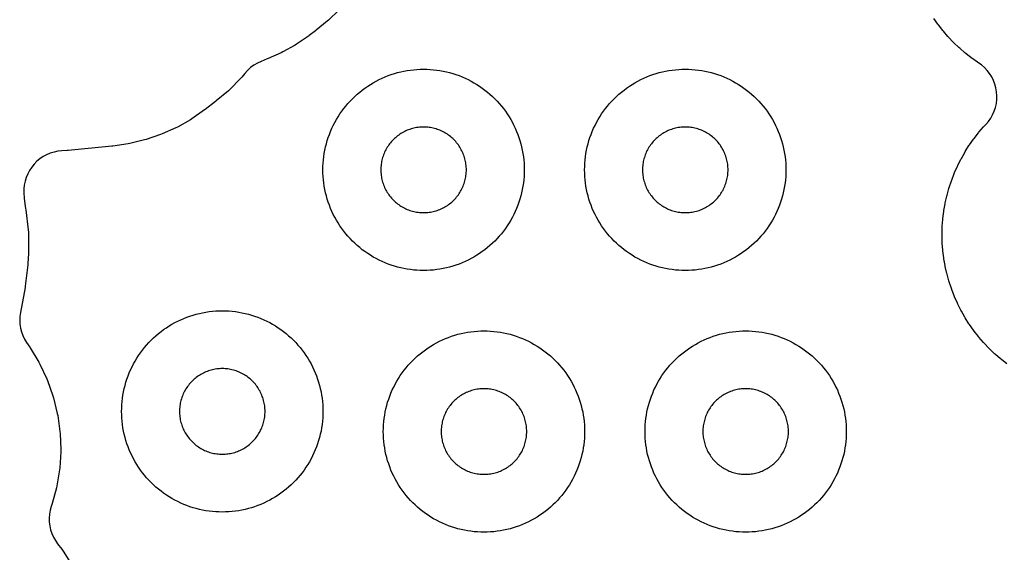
# Model space of a CAD drawing. Header units: millimetres. Extents: x 0 to 2500, y 0 to 1250.
# Tile 25 of 140: x 246 to 344, y 353 to 405. Entities that reach past the tile are written whole.
import ezdxf

# ---------------------------------------------------------------- set-up
doc = ezdxf.new("R2010")
doc.units = ezdxf.units.MM
doc.layers.add('CUT', color=1, linetype='Continuous')

msp = doc.modelspace()

# ---------------------------------------------------------------- linework, layer by layer
at = {"layer": 'CUT'}
for points in [[(278.083, 406.359), (277.064, 405.375), (276.936, 405.261), (275.836, 404.367), (275.768, 404.315), (275.136, 403.845), (275.066, 403.794), (273.877, 402.989), (273.729, 402.898), (272.514, 402.22), (272.358, 402.142), (271.049, 401.554), (270.968, 401.52), (270.362, 401.279), (269.989, 401.108), (269.636, 400.901), (269.306, 400.658), (269.003, 400.382), (268.729, 400.078), (268.436, 399.716), (268.31, 399.574), (267.246, 398.488), (267.107, 398.359), (265.908, 397.348), (265.834, 397.289), (264.814, 396.508), (264.739, 396.454), (263.484, 395.583), (263.327, 395.484), (262.037, 394.756), (261.872, 394.673), (260.52, 394.067), (260.348, 393.999), (258.946, 393.521), (258.768, 393.469), (257.328, 393.123), (257.146, 393.088), (255.634, 392.869), (255.542, 392.858), (251.177, 392.432), (251.1, 392.426), (250.55, 392.394), (250.163, 392.353), (249.781, 392.274), (249.409, 392.158), (249.05, 392.006), (248.708, 391.821), (248.385, 391.603), (248.085, 391.354), (247.811, 391.078), (247.564, 390.776), (247.349, 390.451), (247.165, 390.108), (247.017, 389.748), (246.903, 389.375), (246.827, 388.993), (246.788, 388.605), (246.787, 388.216), (246.812, 387.675), (246.876, 387.128), (246.965, 386.649), (246.984, 386.53), (247.229, 384.555), (247.245, 384.315), (247.251, 382.325), (247.248, 382.204), (247.19, 381.204), (247.179, 381.078), (246.923, 378.952), (246.903, 378.827), (246.438, 376.318), (246.386, 375.934), (246.372, 375.547), (246.395, 375.16), (246.455, 374.778), (246.552, 374.403), (246.684, 374.039), (246.851, 373.689), (247.052, 373.358), (247.365, 372.892), (247.419, 372.807), (248.275, 371.384), (248.369, 371.207), (249.056, 369.75), (249.133, 369.564), (249.67, 368.047), (249.727, 367.854), (250.109, 366.29), (250.147, 366.092), (250.369, 364.498), (250.387, 364.297), (250.448, 362.689), (250.446, 362.487), (250.345, 360.881), (250.322, 360.681), (250.061, 359.092), (250.018, 358.896), (249.599, 357.345), (249.502, 357.048), (249.399, 356.671), (249.333, 356.287), (249.305, 355.898), (249.315, 355.507), (249.363, 355.12), (249.448, 354.739), (249.571, 354.369), (249.728, 354.012), (249.92, 353.672), (250.144, 353.352), (250.574, 352.798), (250.692, 352.629), (251.593, 351.182)], [(344.447, 371.235), (343.906, 371.658), (343.83, 371.72), (343.309, 372.169), (343.237, 372.235), (342.739, 372.708), (342.67, 372.778), (342.196, 373.276), (342.13, 373.348), (341.681, 373.869), (341.619, 373.944), (341.196, 374.486), (341.138, 374.565), (340.742, 375.127), (340.687, 375.208), (340.32, 375.789), (340.269, 375.873), (339.931, 376.471), (339.884, 376.558), (339.576, 377.171), (339.534, 377.26), (339.255, 377.888), (339.218, 377.979), (338.97, 378.62), (338.937, 378.712), (338.722, 379.365), (338.693, 379.459), (338.51, 380.121), (338.486, 380.216), (338.335, 380.887), (338.316, 380.983), (338.199, 381.66), (338.184, 381.757), (338.1, 382.439), (338.091, 382.537), (338.04, 383.222), (338.035, 383.32), (338.018, 384.007), (338.018, 384.105), (338.035, 384.792), (338.04, 384.89), (338.091, 385.575), (338.1, 385.673), (338.184, 386.355), (338.199, 386.452), (338.316, 387.129), (338.335, 387.225), (338.486, 387.896), (338.51, 387.991), (338.693, 388.653), (338.722, 388.747), (338.937, 389.4), (338.97, 389.492), (339.218, 390.133), (339.255, 390.224), (339.534, 390.852), (339.576, 390.941), (339.884, 391.555), (339.931, 391.641), (340.269, 392.239), (340.32, 392.323), (340.687, 392.904), (340.742, 392.985), (341.138, 393.547), (341.196, 393.626), (341.619, 394.168), (341.681, 394.243), (342.13, 394.764), (342.196, 394.837), (342.364, 395.013), (342.621, 395.311), (342.847, 395.632), (343.04, 395.973), (343.199, 396.332), (343.322, 396.705), (343.408, 397.088), (343.456, 397.477), (343.466, 397.87), (343.437, 398.261), (343.37, 398.648), (343.265, 399.026), (343.124, 399.393), (342.948, 399.743), (342.738, 400.075), (342.496, 400.384), (342.225, 400.669), (341.928, 400.925), (341.668, 401.109), (341.669, 401.111), (341.547, 401.192), (340.985, 401.588), (340.906, 401.646), (340.364, 402.069), (340.288, 402.131), (339.768, 402.58), (339.695, 402.646), (339.198, 403.12), (339.128, 403.189), (338.654, 403.687), (338.588, 403.76), (338.14, 404.28), (338.077, 404.356), (337.655, 404.898), (337.596, 404.977), (337.201, 405.538)]]:
    msp.add_lwpolyline(points, dxfattribs=at)
for points in [[(296.495, 390.173), (296.479, 389.846), (296.452, 389.52), (296.415, 389.195), (296.367, 388.871), (296.308, 388.549), (296.239, 388.23), (296.16, 387.912), (296.07, 387.597), (295.97, 387.286), (295.859, 386.978), (295.739, 386.674), (295.609, 386.373), (295.469, 386.077), (295.32, 385.786), (295.161, 385.5), (294.992, 385.22), (294.815, 384.945), (294.629, 384.676), (294.434, 384.413), (294.23, 384.156), (294.019, 383.907), (293.799, 383.664), (293.571, 383.429), (293.336, 383.202), (293.094, 382.982), (292.844, 382.77), (292.588, 382.567), (292.325, 382.372), (292.056, 382.186), (291.781, 382.008), (291.5, 381.84), (291.214, 381.681), (290.923, 381.532), (290.627, 381.392), (290.327, 381.262), (290.023, 381.141), (289.715, 381.031), (289.403, 380.931), (289.089, 380.841), (288.771, 380.762), (288.451, 380.692), (288.129, 380.634), (287.806, 380.586), (287.481, 380.548), (287.154, 380.522), (286.828, 380.506), (286.5, 380.5), (286.173, 380.506), (285.846, 380.522), (285.52, 380.548), (285.195, 380.586), (284.871, 380.634), (284.549, 380.692), (284.23, 380.762), (283.912, 380.841), (283.597, 380.931), (283.286, 381.031), (282.978, 381.141), (282.674, 381.262), (282.373, 381.392), (282.077, 381.532), (281.786, 381.681), (281.5, 381.84), (281.22, 382.008), (280.945, 382.186), (280.676, 382.372), (280.413, 382.567), (280.156, 382.77), (279.907, 382.982), (279.664, 383.202), (279.429, 383.429), (279.202, 383.664), (278.982, 383.907), (278.77, 384.156), (278.567, 384.413), (278.372, 384.676), (278.186, 384.945), (278.008, 385.22), (277.84, 385.5), (277.681, 385.786), (277.532, 386.077), (277.392, 386.373), (277.262, 386.674), (277.141, 386.978), (277.031, 387.286), (276.931, 387.597), (276.841, 387.912), (276.762, 388.23), (276.692, 388.549), (276.634, 388.871), (276.586, 389.195), (276.548, 389.52), (276.522, 389.846), (276.506, 390.173), (276.5, 390.5), (276.506, 390.828), (276.522, 391.154), (276.548, 391.481), (276.586, 391.806), (276.634, 392.129), (276.692, 392.451), (276.762, 392.771), (276.841, 393.089), (276.931, 393.403), (277.031, 393.715), (277.141, 394.023), (277.262, 394.327), (277.392, 394.627), (277.532, 394.923), (277.681, 395.214), (277.84, 395.5), (278.008, 395.781), (278.186, 396.056), (278.372, 396.325), (278.567, 396.588), (278.77, 396.844), (278.982, 397.094), (279.202, 397.336), (279.429, 397.571), (279.664, 397.799), (279.907, 398.019), (280.156, 398.23), (280.413, 398.434), (280.676, 398.629), (280.945, 398.815), (281.22, 398.992), (281.5, 399.161), (281.786, 399.32), (282.077, 399.469), (282.373, 399.609), (282.674, 399.739), (282.978, 399.859), (283.286, 399.97), (283.597, 400.07), (283.912, 400.16), (284.23, 400.239), (284.549, 400.308), (284.871, 400.367), (285.195, 400.415), (285.52, 400.452), (285.846, 400.479), (286.173, 400.495), (286.5, 400.5), (286.828, 400.495), (287.154, 400.479), (287.481, 400.452), (287.806, 400.415), (288.129, 400.367), (288.451, 400.308), (288.771, 400.239), (289.089, 400.16), (289.403, 400.07), (289.715, 399.97), (290.023, 399.859), (290.327, 399.739), (290.627, 399.609), (290.923, 399.469), (291.214, 399.32), (291.5, 399.161), (291.781, 398.992), (292.056, 398.815), (292.325, 398.629), (292.588, 398.434), (292.844, 398.23), (293.094, 398.019), (293.336, 397.799), (293.571, 397.571), (293.799, 397.336), (294.019, 397.094), (294.23, 396.844), (294.434, 396.588), (294.629, 396.325), (294.815, 396.056), (294.992, 395.781), (295.161, 395.5), (295.32, 395.214), (295.469, 394.923), (295.609, 394.627), (295.739, 394.327), (295.859, 394.023), (295.97, 393.715), (296.07, 393.403), (296.16, 393.089), (296.239, 392.771), (296.308, 392.451), (296.367, 392.129), (296.415, 391.806), (296.452, 391.481), (296.479, 391.154), (296.495, 390.828), (296.5, 390.5)], [(322.495, 390.173), (322.479, 389.846), (322.452, 389.52), (322.415, 389.195), (322.367, 388.871), (322.308, 388.549), (322.239, 388.23), (322.16, 387.912), (322.07, 387.597), (321.97, 387.286), (321.859, 386.978), (321.739, 386.674), (321.609, 386.373), (321.469, 386.077), (321.32, 385.786), (321.161, 385.5), (320.992, 385.22), (320.815, 384.945), (320.629, 384.676), (320.434, 384.413), (320.23, 384.156), (320.019, 383.907), (319.799, 383.664), (319.571, 383.429), (319.336, 383.202), (319.094, 382.982), (318.844, 382.77), (318.588, 382.567), (318.325, 382.372), (318.056, 382.186), (317.781, 382.008), (317.5, 381.84), (317.214, 381.681), (316.923, 381.532), (316.627, 381.392), (316.327, 381.262), (316.023, 381.141), (315.715, 381.031), (315.403, 380.931), (315.089, 380.841), (314.771, 380.762), (314.451, 380.692), (314.129, 380.634), (313.806, 380.586), (313.481, 380.548), (313.154, 380.522), (312.828, 380.506), (312.5, 380.5), (312.173, 380.506), (311.846, 380.522), (311.52, 380.548), (311.195, 380.586), (310.871, 380.634), (310.549, 380.692), (310.23, 380.762), (309.912, 380.841), (309.597, 380.931), (309.286, 381.031), (308.978, 381.141), (308.674, 381.262), (308.373, 381.392), (308.077, 381.532), (307.786, 381.681), (307.5, 381.84), (307.22, 382.008), (306.945, 382.186), (306.676, 382.372), (306.413, 382.567), (306.156, 382.77), (305.907, 382.982), (305.664, 383.202), (305.429, 383.429), (305.202, 383.664), (304.982, 383.907), (304.77, 384.156), (304.567, 384.413), (304.372, 384.676), (304.186, 384.945), (304.008, 385.22), (303.84, 385.5), (303.681, 385.786), (303.532, 386.077), (303.392, 386.373), (303.262, 386.674), (303.141, 386.978), (303.031, 387.286), (302.931, 387.597), (302.841, 387.912), (302.762, 388.23), (302.692, 388.549), (302.634, 388.871), (302.586, 389.195), (302.548, 389.52), (302.522, 389.846), (302.506, 390.173), (302.5, 390.5), (302.506, 390.828), (302.522, 391.154), (302.548, 391.481), (302.586, 391.806), (302.634, 392.129), (302.692, 392.451), (302.762, 392.771), (302.841, 393.089), (302.931, 393.403), (303.031, 393.715), (303.141, 394.023), (303.262, 394.327), (303.392, 394.627), (303.532, 394.923), (303.681, 395.214), (303.84, 395.5), (304.008, 395.781), (304.186, 396.056), (304.372, 396.325), (304.567, 396.588), (304.77, 396.844), (304.982, 397.094), (305.202, 397.336), (305.429, 397.571), (305.664, 397.799), (305.907, 398.019), (306.156, 398.23), (306.413, 398.434), (306.676, 398.629), (306.945, 398.815), (307.22, 398.992), (307.5, 399.161), (307.786, 399.32), (308.077, 399.469), (308.373, 399.609), (308.674, 399.739), (308.978, 399.859), (309.286, 399.97), (309.597, 400.07), (309.912, 400.16), (310.23, 400.239), (310.549, 400.308), (310.871, 400.367), (311.195, 400.415), (311.52, 400.452), (311.846, 400.479), (312.173, 400.495), (312.5, 400.5), (312.828, 400.495), (313.154, 400.479), (313.481, 400.452), (313.806, 400.415), (314.129, 400.367), (314.451, 400.308), (314.771, 400.239), (315.089, 400.16), (315.403, 400.07), (315.715, 399.97), (316.023, 399.859), (316.327, 399.739), (316.627, 399.609), (316.923, 399.469), (317.214, 399.32), (317.5, 399.161), (317.781, 398.992), (318.056, 398.815), (318.325, 398.629), (318.588, 398.434), (318.844, 398.23), (319.094, 398.019), (319.336, 397.799), (319.571, 397.571), (319.799, 397.336), (320.019, 397.094), (320.23, 396.844), (320.434, 396.588), (320.629, 396.325), (320.815, 396.056), (320.992, 395.781), (321.161, 395.5), (321.32, 395.214), (321.469, 394.923), (321.609, 394.627), (321.739, 394.327), (321.859, 394.023), (321.97, 393.715), (322.07, 393.403), (322.16, 393.089), (322.239, 392.771), (322.308, 392.451), (322.367, 392.129), (322.415, 391.806), (322.452, 391.481), (322.479, 391.154), (322.495, 390.828), (322.5, 390.5)], [(290.748, 390.639), (290.741, 390.778), (290.73, 390.917), (290.714, 391.055), (290.694, 391.193), (290.669, 391.329), (290.639, 391.465), (290.606, 391.6), (290.567, 391.734), (290.525, 391.866), (290.478, 391.997), (290.427, 392.127), (290.372, 392.254), (290.312, 392.38), (290.249, 392.504), (290.181, 392.625), (290.109, 392.745), (290.034, 392.862), (289.955, 392.976), (289.872, 393.088), (289.786, 393.197), (289.696, 393.303), (289.602, 393.406), (289.506, 393.506), (289.406, 393.602), (289.303, 393.696), (289.197, 393.786), (289.088, 393.872), (288.976, 393.955), (288.862, 394.034), (288.745, 394.109), (288.625, 394.181), (288.504, 394.249), (288.38, 394.312), (288.254, 394.372), (288.127, 394.427), (287.997, 394.478), (287.866, 394.525), (287.734, 394.567), (287.6, 394.606), (287.465, 394.639), (287.329, 394.669), (287.193, 394.694), (287.055, 394.714), (286.917, 394.73), (286.778, 394.741), (286.639, 394.748), (286.5, 394.75), (286.361, 394.748), (286.222, 394.741), (286.084, 394.73), (285.946, 394.714), (285.808, 394.694), (285.671, 394.669), (285.535, 394.639), (285.4, 394.606), (285.267, 394.567), (285.134, 394.525), (285.003, 394.478), (284.874, 394.427), (284.746, 394.372), (284.621, 394.312), (284.497, 394.249), (284.375, 394.181), (284.256, 394.109), (284.139, 394.034), (284.025, 393.955), (283.913, 393.872), (283.804, 393.786), (283.698, 393.696), (283.595, 393.602), (283.495, 393.506), (283.398, 393.406), (283.305, 393.303), (283.215, 393.197), (283.129, 393.088), (283.046, 392.976), (282.967, 392.862), (282.891, 392.745), (282.82, 392.625), (282.752, 392.504), (282.689, 392.38), (282.629, 392.254), (282.574, 392.127), (282.523, 391.997), (282.476, 391.866), (282.433, 391.734), (282.395, 391.6), (282.361, 391.465), (282.332, 391.329), (282.307, 391.193), (282.287, 391.055), (282.271, 390.917), (282.259, 390.778), (282.253, 390.639), (282.25, 390.5), (282.253, 390.361), (282.259, 390.222), (282.271, 390.084), (282.287, 389.946), (282.307, 389.808), (282.332, 389.671), (282.361, 389.535), (282.395, 389.4), (282.433, 389.267), (282.476, 389.134), (282.523, 389.003), (282.574, 388.874), (282.629, 388.746), (282.689, 388.621), (282.752, 388.497), (282.82, 388.375), (282.891, 388.256), (282.967, 388.139), (283.046, 388.025), (283.129, 387.913), (283.215, 387.804), (283.305, 387.698), (283.398, 387.595), (283.495, 387.495), (283.595, 387.398), (283.698, 387.305), (283.804, 387.215), (283.913, 387.129), (284.025, 387.046), (284.139, 386.967), (284.256, 386.891), (284.375, 386.82), (284.497, 386.752), (284.621, 386.689), (284.746, 386.629), (284.874, 386.574), (285.003, 386.523), (285.134, 386.476), (285.267, 386.433), (285.4, 386.395), (285.535, 386.361), (285.671, 386.332), (285.808, 386.307), (285.946, 386.287), (286.084, 386.271), (286.222, 386.259), (286.361, 386.253), (286.5, 386.25), (286.639, 386.253), (286.778, 386.259), (286.917, 386.271), (287.055, 386.287), (287.193, 386.307), (287.329, 386.332), (287.465, 386.361), (287.6, 386.395), (287.734, 386.433), (287.866, 386.476), (287.997, 386.523), (288.127, 386.574), (288.254, 386.629), (288.38, 386.689), (288.504, 386.752), (288.625, 386.82), (288.745, 386.891), (288.862, 386.967), (288.976, 387.046), (289.088, 387.129), (289.197, 387.215), (289.303, 387.305), (289.406, 387.398), (289.506, 387.495), (289.602, 387.595), (289.696, 387.698), (289.786, 387.804), (289.872, 387.913), (289.955, 388.025), (290.034, 388.139), (290.109, 388.256), (290.181, 388.375), (290.249, 388.497), (290.312, 388.621), (290.372, 388.746), (290.427, 388.874), (290.478, 389.003), (290.525, 389.134), (290.567, 389.267), (290.606, 389.4), (290.639, 389.535), (290.669, 389.671), (290.694, 389.808), (290.714, 389.946), (290.73, 390.084), (290.741, 390.222), (290.748, 390.361), (290.75, 390.5)], [(316.748, 390.639), (316.741, 390.778), (316.73, 390.917), (316.714, 391.055), (316.694, 391.193), (316.669, 391.329), (316.639, 391.465), (316.606, 391.6), (316.567, 391.734), (316.525, 391.866), (316.478, 391.997), (316.427, 392.127), (316.372, 392.254), (316.312, 392.38), (316.249, 392.504), (316.181, 392.625), (316.109, 392.745), (316.034, 392.862), (315.955, 392.976), (315.872, 393.088), (315.786, 393.197), (315.696, 393.303), (315.602, 393.406), (315.506, 393.506), (315.406, 393.602), (315.303, 393.696), (315.197, 393.786), (315.088, 393.872), (314.976, 393.955), (314.862, 394.034), (314.745, 394.109), (314.625, 394.181), (314.504, 394.249), (314.38, 394.312), (314.254, 394.372), (314.127, 394.427), (313.997, 394.478), (313.866, 394.525), (313.734, 394.567), (313.6, 394.606), (313.465, 394.639), (313.329, 394.669), (313.193, 394.694), (313.055, 394.714), (312.917, 394.73), (312.778, 394.741), (312.639, 394.748), (312.5, 394.75), (312.361, 394.748), (312.222, 394.741), (312.084, 394.73), (311.946, 394.714), (311.808, 394.694), (311.671, 394.669), (311.535, 394.639), (311.4, 394.606), (311.267, 394.567), (311.134, 394.525), (311.003, 394.478), (310.874, 394.427), (310.746, 394.372), (310.621, 394.312), (310.497, 394.249), (310.375, 394.181), (310.256, 394.109), (310.139, 394.034), (310.025, 393.955), (309.913, 393.872), (309.804, 393.786), (309.698, 393.696), (309.595, 393.602), (309.495, 393.506), (309.398, 393.406), (309.305, 393.303), (309.215, 393.197), (309.129, 393.088), (309.046, 392.976), (308.967, 392.862), (308.891, 392.745), (308.82, 392.625), (308.752, 392.504), (308.689, 392.38), (308.629, 392.254), (308.574, 392.127), (308.523, 391.997), (308.476, 391.866), (308.433, 391.734), (308.395, 391.6), (308.361, 391.465), (308.332, 391.329), (308.307, 391.193), (308.287, 391.055), (308.271, 390.917), (308.259, 390.778), (308.253, 390.639), (308.25, 390.5), (308.253, 390.361), (308.259, 390.222), (308.271, 390.084), (308.287, 389.946), (308.307, 389.808), (308.332, 389.671), (308.361, 389.535), (308.395, 389.4), (308.433, 389.267), (308.476, 389.134), (308.523, 389.003), (308.574, 388.874), (308.629, 388.746), (308.689, 388.621), (308.752, 388.497), (308.82, 388.375), (308.891, 388.256), (308.967, 388.139), (309.046, 388.025), (309.129, 387.913), (309.215, 387.804), (309.305, 387.698), (309.398, 387.595), (309.495, 387.495), (309.595, 387.398), (309.698, 387.305), (309.804, 387.215), (309.913, 387.129), (310.025, 387.046), (310.139, 386.967), (310.256, 386.891), (310.375, 386.82), (310.497, 386.752), (310.621, 386.689), (310.746, 386.629), (310.874, 386.574), (311.003, 386.523), (311.134, 386.476), (311.267, 386.433), (311.4, 386.395), (311.535, 386.361), (311.671, 386.332), (311.808, 386.307), (311.946, 386.287), (312.084, 386.271), (312.222, 386.259), (312.361, 386.253), (312.5, 386.25), (312.639, 386.253), (312.778, 386.259), (312.917, 386.271), (313.055, 386.287), (313.193, 386.307), (313.329, 386.332), (313.465, 386.361), (313.6, 386.395), (313.734, 386.433), (313.866, 386.476), (313.997, 386.523), (314.127, 386.574), (314.254, 386.629), (314.38, 386.689), (314.504, 386.752), (314.625, 386.82), (314.745, 386.891), (314.862, 386.967), (314.976, 387.046), (315.088, 387.129), (315.197, 387.215), (315.303, 387.305), (315.406, 387.398), (315.506, 387.495), (315.602, 387.595), (315.696, 387.698), (315.786, 387.804), (315.872, 387.913), (315.955, 388.025), (316.034, 388.139), (316.109, 388.256), (316.181, 388.375), (316.249, 388.497), (316.312, 388.621), (316.372, 388.746), (316.427, 388.874), (316.478, 389.003), (316.525, 389.134), (316.567, 389.267), (316.606, 389.4), (316.639, 389.535), (316.669, 389.671), (316.694, 389.808), (316.714, 389.946), (316.73, 390.084), (316.741, 390.222), (316.748, 390.361), (316.75, 390.5)], [(276.495, 366.173), (276.479, 365.846), (276.452, 365.52), (276.415, 365.195), (276.367, 364.871), (276.308, 364.549), (276.239, 364.23), (276.16, 363.912), (276.07, 363.597), (275.97, 363.286), (275.859, 362.978), (275.739, 362.674), (275.609, 362.373), (275.469, 362.077), (275.32, 361.786), (275.161, 361.5), (274.992, 361.22), (274.815, 360.945), (274.629, 360.676), (274.434, 360.413), (274.23, 360.156), (274.019, 359.907), (273.799, 359.664), (273.571, 359.429), (273.336, 359.202), (273.094, 358.982), (272.844, 358.77), (272.588, 358.567), (272.325, 358.372), (272.056, 358.186), (271.781, 358.008), (271.5, 357.84), (271.214, 357.681), (270.923, 357.532), (270.627, 357.392), (270.327, 357.262), (270.023, 357.141), (269.715, 357.031), (269.403, 356.931), (269.089, 356.841), (268.771, 356.762), (268.451, 356.692), (268.129, 356.634), (267.806, 356.586), (267.481, 356.548), (267.154, 356.522), (266.828, 356.506), (266.5, 356.5), (266.173, 356.506), (265.846, 356.522), (265.52, 356.548), (265.195, 356.586), (264.871, 356.634), (264.549, 356.692), (264.23, 356.762), (263.912, 356.841), (263.597, 356.931), (263.286, 357.031), (262.978, 357.141), (262.674, 357.262), (262.373, 357.392), (262.077, 357.532), (261.786, 357.681), (261.5, 357.84), (261.22, 358.008), (260.945, 358.186), (260.676, 358.372), (260.413, 358.567), (260.156, 358.77), (259.907, 358.982), (259.664, 359.202), (259.429, 359.429), (259.202, 359.664), (258.982, 359.907), (258.77, 360.156), (258.567, 360.413), (258.372, 360.676), (258.186, 360.945), (258.008, 361.22), (257.84, 361.5), (257.681, 361.786), (257.532, 362.077), (257.392, 362.373), (257.262, 362.674), (257.141, 362.978), (257.031, 363.286), (256.931, 363.597), (256.841, 363.912), (256.762, 364.23), (256.692, 364.549), (256.634, 364.871), (256.586, 365.195), (256.548, 365.52), (256.522, 365.846), (256.506, 366.173), (256.5, 366.5), (256.506, 366.828), (256.522, 367.154), (256.548, 367.481), (256.586, 367.806), (256.634, 368.129), (256.692, 368.451), (256.762, 368.771), (256.841, 369.089), (256.931, 369.403), (257.031, 369.715), (257.141, 370.023), (257.262, 370.327), (257.392, 370.627), (257.532, 370.923), (257.681, 371.214), (257.84, 371.5), (258.008, 371.781), (258.186, 372.056), (258.372, 372.325), (258.567, 372.588), (258.77, 372.844), (258.982, 373.094), (259.202, 373.336), (259.429, 373.571), (259.664, 373.799), (259.907, 374.019), (260.156, 374.23), (260.413, 374.434), (260.676, 374.629), (260.945, 374.815), (261.22, 374.992), (261.5, 375.161), (261.786, 375.32), (262.077, 375.469), (262.373, 375.609), (262.674, 375.739), (262.978, 375.859), (263.286, 375.97), (263.597, 376.07), (263.912, 376.16), (264.23, 376.239), (264.549, 376.308), (264.871, 376.367), (265.195, 376.415), (265.52, 376.452), (265.846, 376.479), (266.173, 376.495), (266.5, 376.5), (266.828, 376.495), (267.154, 376.479), (267.481, 376.452), (267.806, 376.415), (268.129, 376.367), (268.451, 376.308), (268.771, 376.239), (269.089, 376.16), (269.403, 376.07), (269.715, 375.97), (270.023, 375.859), (270.327, 375.739), (270.627, 375.609), (270.923, 375.469), (271.214, 375.32), (271.5, 375.161), (271.781, 374.992), (272.056, 374.815), (272.325, 374.629), (272.588, 374.434), (272.844, 374.23), (273.094, 374.019), (273.336, 373.799), (273.571, 373.571), (273.799, 373.336), (274.019, 373.094), (274.23, 372.844), (274.434, 372.588), (274.629, 372.325), (274.815, 372.056), (274.992, 371.781), (275.161, 371.5), (275.32, 371.214), (275.469, 370.923), (275.609, 370.627), (275.739, 370.327), (275.859, 370.023), (275.97, 369.715), (276.07, 369.403), (276.16, 369.089), (276.239, 368.771), (276.308, 368.451), (276.367, 368.129), (276.415, 367.806), (276.452, 367.481), (276.479, 367.154), (276.495, 366.828), (276.5, 366.5)], [(302.495, 364.173), (302.479, 363.846), (302.452, 363.52), (302.415, 363.195), (302.367, 362.871), (302.308, 362.549), (302.239, 362.23), (302.16, 361.912), (302.07, 361.597), (301.97, 361.286), (301.859, 360.978), (301.739, 360.674), (301.609, 360.373), (301.469, 360.077), (301.32, 359.786), (301.161, 359.5), (300.992, 359.22), (300.815, 358.945), (300.629, 358.676), (300.434, 358.413), (300.23, 358.156), (300.019, 357.907), (299.799, 357.664), (299.571, 357.429), (299.336, 357.202), (299.094, 356.982), (298.844, 356.77), (298.588, 356.567), (298.325, 356.372), (298.056, 356.186), (297.781, 356.008), (297.5, 355.84), (297.214, 355.681), (296.923, 355.532), (296.627, 355.392), (296.327, 355.262), (296.023, 355.141), (295.715, 355.031), (295.403, 354.931), (295.089, 354.841), (294.771, 354.762), (294.451, 354.692), (294.129, 354.634), (293.806, 354.586), (293.481, 354.548), (293.154, 354.522), (292.828, 354.506), (292.5, 354.5), (292.173, 354.506), (291.846, 354.522), (291.52, 354.548), (291.195, 354.586), (290.871, 354.634), (290.549, 354.692), (290.23, 354.762), (289.912, 354.841), (289.597, 354.931), (289.286, 355.031), (288.978, 355.141), (288.674, 355.262), (288.373, 355.392), (288.077, 355.532), (287.786, 355.681), (287.5, 355.84), (287.22, 356.008), (286.945, 356.186), (286.676, 356.372), (286.413, 356.567), (286.156, 356.77), (285.907, 356.982), (285.664, 357.202), (285.429, 357.429), (285.202, 357.664), (284.982, 357.907), (284.77, 358.156), (284.567, 358.413), (284.372, 358.676), (284.186, 358.945), (284.008, 359.22), (283.84, 359.5), (283.681, 359.786), (283.532, 360.077), (283.392, 360.373), (283.262, 360.674), (283.141, 360.978), (283.031, 361.286), (282.931, 361.597), (282.841, 361.912), (282.762, 362.23), (282.692, 362.549), (282.634, 362.871), (282.586, 363.195), (282.548, 363.52), (282.522, 363.846), (282.506, 364.173), (282.5, 364.5), (282.506, 364.828), (282.522, 365.154), (282.548, 365.481), (282.586, 365.806), (282.634, 366.129), (282.692, 366.451), (282.762, 366.771), (282.841, 367.089), (282.931, 367.403), (283.031, 367.715), (283.141, 368.023), (283.262, 368.327), (283.392, 368.627), (283.532, 368.923), (283.681, 369.214), (283.84, 369.5), (284.008, 369.781), (284.186, 370.056), (284.372, 370.325), (284.567, 370.588), (284.77, 370.844), (284.982, 371.094), (285.202, 371.336), (285.429, 371.571), (285.664, 371.799), (285.907, 372.019), (286.156, 372.23), (286.413, 372.434), (286.676, 372.629), (286.945, 372.815), (287.22, 372.992), (287.5, 373.161), (287.786, 373.32), (288.077, 373.469), (288.373, 373.609), (288.674, 373.739), (288.978, 373.859), (289.286, 373.97), (289.597, 374.07), (289.912, 374.16), (290.23, 374.239), (290.549, 374.308), (290.871, 374.367), (291.195, 374.415), (291.52, 374.452), (291.846, 374.479), (292.173, 374.495), (292.5, 374.5), (292.828, 374.495), (293.154, 374.479), (293.481, 374.452), (293.806, 374.415), (294.129, 374.367), (294.451, 374.308), (294.771, 374.239), (295.089, 374.16), (295.403, 374.07), (295.715, 373.97), (296.023, 373.859), (296.327, 373.739), (296.627, 373.609), (296.923, 373.469), (297.214, 373.32), (297.5, 373.161), (297.781, 372.992), (298.056, 372.815), (298.325, 372.629), (298.588, 372.434), (298.844, 372.23), (299.094, 372.019), (299.336, 371.799), (299.571, 371.571), (299.799, 371.336), (300.019, 371.094), (300.23, 370.844), (300.434, 370.588), (300.629, 370.325), (300.815, 370.056), (300.992, 369.781), (301.161, 369.5), (301.32, 369.214), (301.469, 368.923), (301.609, 368.627), (301.739, 368.327), (301.859, 368.023), (301.97, 367.715), (302.07, 367.403), (302.16, 367.089), (302.239, 366.771), (302.308, 366.451), (302.367, 366.129), (302.415, 365.806), (302.452, 365.481), (302.479, 365.154), (302.495, 364.828), (302.5, 364.5)], [(328.495, 364.173), (328.479, 363.846), (328.452, 363.52), (328.415, 363.195), (328.367, 362.871), (328.308, 362.549), (328.239, 362.23), (328.16, 361.912), (328.07, 361.597), (327.97, 361.286), (327.859, 360.978), (327.739, 360.674), (327.609, 360.373), (327.469, 360.077), (327.32, 359.786), (327.161, 359.5), (326.992, 359.22), (326.815, 358.945), (326.629, 358.676), (326.434, 358.413), (326.23, 358.156), (326.019, 357.907), (325.799, 357.664), (325.571, 357.429), (325.336, 357.202), (325.094, 356.982), (324.844, 356.77), (324.588, 356.567), (324.325, 356.372), (324.056, 356.186), (323.781, 356.008), (323.5, 355.84), (323.214, 355.681), (322.923, 355.532), (322.627, 355.392), (322.327, 355.262), (322.023, 355.141), (321.715, 355.031), (321.403, 354.931), (321.089, 354.841), (320.771, 354.762), (320.451, 354.692), (320.129, 354.634), (319.806, 354.586), (319.481, 354.548), (319.154, 354.522), (318.828, 354.506), (318.5, 354.5), (318.173, 354.506), (317.846, 354.522), (317.52, 354.548), (317.195, 354.586), (316.871, 354.634), (316.549, 354.692), (316.23, 354.762), (315.912, 354.841), (315.597, 354.931), (315.286, 355.031), (314.978, 355.141), (314.674, 355.262), (314.373, 355.392), (314.077, 355.532), (313.786, 355.681), (313.5, 355.84), (313.22, 356.008), (312.945, 356.186), (312.676, 356.372), (312.413, 356.567), (312.156, 356.77), (311.907, 356.982), (311.664, 357.202), (311.429, 357.429), (311.202, 357.664), (310.982, 357.907), (310.77, 358.156), (310.567, 358.413), (310.372, 358.676), (310.186, 358.945), (310.008, 359.22), (309.84, 359.5), (309.681, 359.786), (309.532, 360.077), (309.392, 360.373), (309.262, 360.674), (309.141, 360.978), (309.031, 361.286), (308.931, 361.597), (308.841, 361.912), (308.762, 362.23), (308.692, 362.549), (308.634, 362.871), (308.586, 363.195), (308.548, 363.52), (308.522, 363.846), (308.506, 364.173), (308.5, 364.5), (308.506, 364.828), (308.522, 365.154), (308.548, 365.481), (308.586, 365.806), (308.634, 366.129), (308.692, 366.451), (308.762, 366.771), (308.841, 367.089), (308.931, 367.403), (309.031, 367.715), (309.141, 368.023), (309.262, 368.327), (309.392, 368.627), (309.532, 368.923), (309.681, 369.214), (309.84, 369.5), (310.008, 369.781), (310.186, 370.056), (310.372, 370.325), (310.567, 370.588), (310.77, 370.844), (310.982, 371.094), (311.202, 371.336), (311.429, 371.571), (311.664, 371.799), (311.907, 372.019), (312.156, 372.23), (312.413, 372.434), (312.676, 372.629), (312.945, 372.815), (313.22, 372.992), (313.5, 373.161), (313.786, 373.32), (314.077, 373.469), (314.373, 373.609), (314.674, 373.739), (314.978, 373.859), (315.286, 373.97), (315.597, 374.07), (315.912, 374.16), (316.23, 374.239), (316.549, 374.308), (316.871, 374.367), (317.195, 374.415), (317.52, 374.452), (317.846, 374.479), (318.173, 374.495), (318.5, 374.5), (318.828, 374.495), (319.154, 374.479), (319.481, 374.452), (319.806, 374.415), (320.129, 374.367), (320.451, 374.308), (320.771, 374.239), (321.089, 374.16), (321.403, 374.07), (321.715, 373.97), (322.023, 373.859), (322.327, 373.739), (322.627, 373.609), (322.923, 373.469), (323.214, 373.32), (323.5, 373.161), (323.781, 372.992), (324.056, 372.815), (324.325, 372.629), (324.588, 372.434), (324.844, 372.23), (325.094, 372.019), (325.336, 371.799), (325.571, 371.571), (325.799, 371.336), (326.019, 371.094), (326.23, 370.844), (326.434, 370.588), (326.629, 370.325), (326.815, 370.056), (326.992, 369.781), (327.161, 369.5), (327.32, 369.214), (327.469, 368.923), (327.609, 368.627), (327.739, 368.327), (327.859, 368.023), (327.97, 367.715), (328.07, 367.403), (328.16, 367.089), (328.239, 366.771), (328.308, 366.451), (328.367, 366.129), (328.415, 365.806), (328.452, 365.481), (328.479, 365.154), (328.495, 364.828), (328.5, 364.5)], [(270.748, 366.639), (270.741, 366.778), (270.73, 366.917), (270.714, 367.055), (270.694, 367.193), (270.669, 367.329), (270.639, 367.465), (270.606, 367.6), (270.567, 367.734), (270.525, 367.866), (270.478, 367.997), (270.427, 368.127), (270.372, 368.254), (270.312, 368.38), (270.249, 368.504), (270.181, 368.625), (270.109, 368.745), (270.034, 368.862), (269.955, 368.976), (269.872, 369.088), (269.786, 369.197), (269.696, 369.303), (269.602, 369.406), (269.506, 369.506), (269.406, 369.602), (269.303, 369.696), (269.197, 369.786), (269.088, 369.872), (268.976, 369.955), (268.862, 370.034), (268.745, 370.109), (268.625, 370.181), (268.504, 370.249), (268.38, 370.312), (268.254, 370.372), (268.127, 370.427), (267.997, 370.478), (267.866, 370.525), (267.734, 370.567), (267.6, 370.606), (267.465, 370.639), (267.329, 370.669), (267.193, 370.694), (267.055, 370.714), (266.917, 370.73), (266.778, 370.741), (266.639, 370.748), (266.5, 370.75), (266.361, 370.748), (266.222, 370.741), (266.084, 370.73), (265.946, 370.714), (265.808, 370.694), (265.671, 370.669), (265.535, 370.639), (265.4, 370.606), (265.267, 370.567), (265.134, 370.525), (265.003, 370.478), (264.874, 370.427), (264.746, 370.372), (264.621, 370.312), (264.497, 370.249), (264.375, 370.181), (264.256, 370.109), (264.139, 370.034), (264.025, 369.955), (263.913, 369.872), (263.804, 369.786), (263.698, 369.696), (263.595, 369.602), (263.495, 369.506), (263.398, 369.406), (263.305, 369.303), (263.215, 369.197), (263.129, 369.088), (263.046, 368.976), (262.967, 368.862), (262.891, 368.745), (262.82, 368.625), (262.752, 368.504), (262.689, 368.38), (262.629, 368.254), (262.574, 368.127), (262.523, 367.997), (262.476, 367.866), (262.433, 367.734), (262.395, 367.6), (262.361, 367.465), (262.332, 367.329), (262.307, 367.193), (262.287, 367.055), (262.271, 366.917), (262.259, 366.778), (262.253, 366.639), (262.25, 366.5), (262.253, 366.361), (262.259, 366.222), (262.271, 366.084), (262.287, 365.946), (262.307, 365.808), (262.332, 365.671), (262.361, 365.535), (262.395, 365.4), (262.433, 365.267), (262.476, 365.134), (262.523, 365.003), (262.574, 364.874), (262.629, 364.746), (262.689, 364.621), (262.752, 364.497), (262.82, 364.375), (262.891, 364.256), (262.967, 364.139), (263.046, 364.025), (263.129, 363.913), (263.215, 363.804), (263.305, 363.698), (263.398, 363.595), (263.495, 363.495), (263.595, 363.398), (263.698, 363.305), (263.804, 363.215), (263.913, 363.129), (264.025, 363.046), (264.139, 362.967), (264.256, 362.891), (264.375, 362.82), (264.497, 362.752), (264.621, 362.689), (264.746, 362.629), (264.874, 362.574), (265.003, 362.523), (265.134, 362.476), (265.267, 362.433), (265.4, 362.395), (265.535, 362.361), (265.671, 362.332), (265.808, 362.307), (265.946, 362.287), (266.084, 362.271), (266.222, 362.259), (266.361, 362.253), (266.5, 362.25), (266.639, 362.253), (266.778, 362.259), (266.917, 362.271), (267.055, 362.287), (267.193, 362.307), (267.329, 362.332), (267.465, 362.361), (267.6, 362.395), (267.734, 362.433), (267.866, 362.476), (267.997, 362.523), (268.127, 362.574), (268.254, 362.629), (268.38, 362.689), (268.504, 362.752), (268.625, 362.82), (268.745, 362.891), (268.862, 362.967), (268.976, 363.046), (269.088, 363.129), (269.197, 363.215), (269.303, 363.305), (269.406, 363.398), (269.506, 363.495), (269.602, 363.595), (269.696, 363.698), (269.786, 363.804), (269.872, 363.913), (269.955, 364.025), (270.034, 364.139), (270.109, 364.256), (270.181, 364.375), (270.249, 364.497), (270.312, 364.621), (270.372, 364.746), (270.427, 364.874), (270.478, 365.003), (270.525, 365.134), (270.567, 365.267), (270.606, 365.4), (270.639, 365.535), (270.669, 365.671), (270.694, 365.808), (270.714, 365.946), (270.73, 366.084), (270.741, 366.222), (270.748, 366.361), (270.75, 366.5)], [(296.748, 364.639), (296.741, 364.778), (296.73, 364.917), (296.714, 365.055), (296.694, 365.193), (296.669, 365.329), (296.639, 365.465), (296.606, 365.6), (296.567, 365.734), (296.525, 365.866), (296.478, 365.997), (296.427, 366.127), (296.372, 366.254), (296.312, 366.38), (296.249, 366.504), (296.181, 366.625), (296.109, 366.745), (296.034, 366.862), (295.955, 366.976), (295.872, 367.088), (295.786, 367.197), (295.696, 367.303), (295.602, 367.406), (295.506, 367.506), (295.406, 367.602), (295.303, 367.696), (295.197, 367.786), (295.088, 367.872), (294.976, 367.955), (294.862, 368.034), (294.745, 368.109), (294.625, 368.181), (294.504, 368.249), (294.38, 368.312), (294.254, 368.372), (294.127, 368.427), (293.997, 368.478), (293.866, 368.525), (293.734, 368.567), (293.6, 368.606), (293.465, 368.639), (293.329, 368.669), (293.193, 368.694), (293.055, 368.714), (292.917, 368.73), (292.778, 368.741), (292.639, 368.748), (292.5, 368.75), (292.361, 368.748), (292.222, 368.741), (292.084, 368.73), (291.946, 368.714), (291.808, 368.694), (291.671, 368.669), (291.535, 368.639), (291.4, 368.606), (291.267, 368.567), (291.134, 368.525), (291.003, 368.478), (290.874, 368.427), (290.746, 368.372), (290.621, 368.312), (290.497, 368.249), (290.375, 368.181), (290.256, 368.109), (290.139, 368.034), (290.025, 367.955), (289.913, 367.872), (289.804, 367.786), (289.698, 367.696), (289.595, 367.602), (289.495, 367.506), (289.398, 367.406), (289.305, 367.303), (289.215, 367.197), (289.129, 367.088), (289.046, 366.976), (288.967, 366.862), (288.891, 366.745), (288.82, 366.625), (288.752, 366.504), (288.689, 366.38), (288.629, 366.254), (288.574, 366.127), (288.523, 365.997), (288.476, 365.866), (288.433, 365.734), (288.395, 365.6), (288.361, 365.465), (288.332, 365.329), (288.307, 365.193), (288.287, 365.055), (288.271, 364.917), (288.259, 364.778), (288.253, 364.639), (288.25, 364.5), (288.253, 364.361), (288.259, 364.222), (288.271, 364.084), (288.287, 363.946), (288.307, 363.808), (288.332, 363.671), (288.361, 363.535), (288.395, 363.4), (288.433, 363.267), (288.476, 363.134), (288.523, 363.003), (288.574, 362.874), (288.629, 362.746), (288.689, 362.621), (288.752, 362.497), (288.82, 362.375), (288.891, 362.256), (288.967, 362.139), (289.046, 362.025), (289.129, 361.913), (289.215, 361.804), (289.305, 361.698), (289.398, 361.595), (289.495, 361.495), (289.595, 361.398), (289.698, 361.305), (289.804, 361.215), (289.913, 361.129), (290.025, 361.046), (290.139, 360.967), (290.256, 360.891), (290.375, 360.82), (290.497, 360.752), (290.621, 360.689), (290.746, 360.629), (290.874, 360.574), (291.003, 360.523), (291.134, 360.476), (291.267, 360.433), (291.4, 360.395), (291.535, 360.361), (291.671, 360.332), (291.808, 360.307), (291.946, 360.287), (292.084, 360.271), (292.222, 360.259), (292.361, 360.253), (292.5, 360.25), (292.639, 360.253), (292.778, 360.259), (292.917, 360.271), (293.055, 360.287), (293.193, 360.307), (293.329, 360.332), (293.465, 360.361), (293.6, 360.395), (293.734, 360.433), (293.866, 360.476), (293.997, 360.523), (294.127, 360.574), (294.254, 360.629), (294.38, 360.689), (294.504, 360.752), (294.625, 360.82), (294.745, 360.891), (294.862, 360.967), (294.976, 361.046), (295.088, 361.129), (295.197, 361.215), (295.303, 361.305), (295.406, 361.398), (295.506, 361.495), (295.602, 361.595), (295.696, 361.698), (295.786, 361.804), (295.872, 361.913), (295.955, 362.025), (296.034, 362.139), (296.109, 362.256), (296.181, 362.375), (296.249, 362.497), (296.312, 362.621), (296.372, 362.746), (296.427, 362.874), (296.478, 363.003), (296.525, 363.134), (296.567, 363.267), (296.606, 363.4), (296.639, 363.535), (296.669, 363.671), (296.694, 363.808), (296.714, 363.946), (296.73, 364.084), (296.741, 364.222), (296.748, 364.361), (296.75, 364.5)], [(322.748, 364.639), (322.741, 364.778), (322.73, 364.917), (322.714, 365.055), (322.694, 365.193), (322.669, 365.329), (322.639, 365.465), (322.606, 365.6), (322.567, 365.734), (322.525, 365.866), (322.478, 365.997), (322.427, 366.127), (322.372, 366.254), (322.312, 366.38), (322.249, 366.504), (322.181, 366.625), (322.109, 366.745), (322.034, 366.862), (321.955, 366.976), (321.872, 367.088), (321.786, 367.197), (321.696, 367.303), (321.602, 367.406), (321.506, 367.506), (321.406, 367.602), (321.303, 367.696), (321.197, 367.786), (321.088, 367.872), (320.976, 367.955), (320.862, 368.034), (320.745, 368.109), (320.625, 368.181), (320.504, 368.249), (320.38, 368.312), (320.254, 368.372), (320.127, 368.427), (319.997, 368.478), (319.866, 368.525), (319.734, 368.567), (319.6, 368.606), (319.465, 368.639), (319.329, 368.669), (319.193, 368.694), (319.055, 368.714), (318.917, 368.73), (318.778, 368.741), (318.639, 368.748), (318.5, 368.75), (318.361, 368.748), (318.222, 368.741), (318.084, 368.73), (317.946, 368.714), (317.808, 368.694), (317.671, 368.669), (317.535, 368.639), (317.4, 368.606), (317.267, 368.567), (317.134, 368.525), (317.003, 368.478), (316.874, 368.427), (316.746, 368.372), (316.621, 368.312), (316.497, 368.249), (316.375, 368.181), (316.256, 368.109), (316.139, 368.034), (316.025, 367.955), (315.913, 367.872), (315.804, 367.786), (315.698, 367.696), (315.595, 367.602), (315.495, 367.506), (315.398, 367.406), (315.305, 367.303), (315.215, 367.197), (315.129, 367.088), (315.046, 366.976), (314.967, 366.862), (314.891, 366.745), (314.82, 366.625), (314.752, 366.504), (314.689, 366.38), (314.629, 366.254), (314.574, 366.127), (314.523, 365.997), (314.476, 365.866), (314.433, 365.734), (314.395, 365.6), (314.361, 365.465), (314.332, 365.329), (314.307, 365.193), (314.287, 365.055), (314.271, 364.917), (314.259, 364.778), (314.253, 364.639), (314.25, 364.5), (314.253, 364.361), (314.259, 364.222), (314.271, 364.084), (314.287, 363.946), (314.307, 363.808), (314.332, 363.671), (314.361, 363.535), (314.395, 363.4), (314.433, 363.267), (314.476, 363.134), (314.523, 363.003), (314.574, 362.874), (314.629, 362.746), (314.689, 362.621), (314.752, 362.497), (314.82, 362.375), (314.891, 362.256), (314.967, 362.139), (315.046, 362.025), (315.129, 361.913), (315.215, 361.804), (315.305, 361.698), (315.398, 361.595), (315.495, 361.495), (315.595, 361.398), (315.698, 361.305), (315.804, 361.215), (315.913, 361.129), (316.025, 361.046), (316.139, 360.967), (316.256, 360.891), (316.375, 360.82), (316.497, 360.752), (316.621, 360.689), (316.746, 360.629), (316.874, 360.574), (317.003, 360.523), (317.134, 360.476), (317.267, 360.433), (317.4, 360.395), (317.535, 360.361), (317.671, 360.332), (317.808, 360.307), (317.946, 360.287), (318.084, 360.271), (318.222, 360.259), (318.361, 360.253), (318.5, 360.25), (318.639, 360.253), (318.778, 360.259), (318.917, 360.271), (319.055, 360.287), (319.193, 360.307), (319.329, 360.332), (319.465, 360.361), (319.6, 360.395), (319.734, 360.433), (319.866, 360.476), (319.997, 360.523), (320.127, 360.574), (320.254, 360.629), (320.38, 360.689), (320.504, 360.752), (320.625, 360.82), (320.745, 360.891), (320.862, 360.967), (320.976, 361.046), (321.088, 361.129), (321.197, 361.215), (321.303, 361.305), (321.406, 361.398), (321.506, 361.495), (321.602, 361.595), (321.696, 361.698), (321.786, 361.804), (321.872, 361.913), (321.955, 362.025), (322.034, 362.139), (322.109, 362.256), (322.181, 362.375), (322.249, 362.497), (322.312, 362.621), (322.372, 362.746), (322.427, 362.874), (322.478, 363.003), (322.525, 363.134), (322.567, 363.267), (322.606, 363.4), (322.639, 363.535), (322.669, 363.671), (322.694, 363.808), (322.714, 363.946), (322.73, 364.084), (322.741, 364.222), (322.748, 364.361), (322.75, 364.5)]]:
    msp.add_lwpolyline(points, close=True, dxfattribs=at)

doc.saveas('drawing.dxf')
